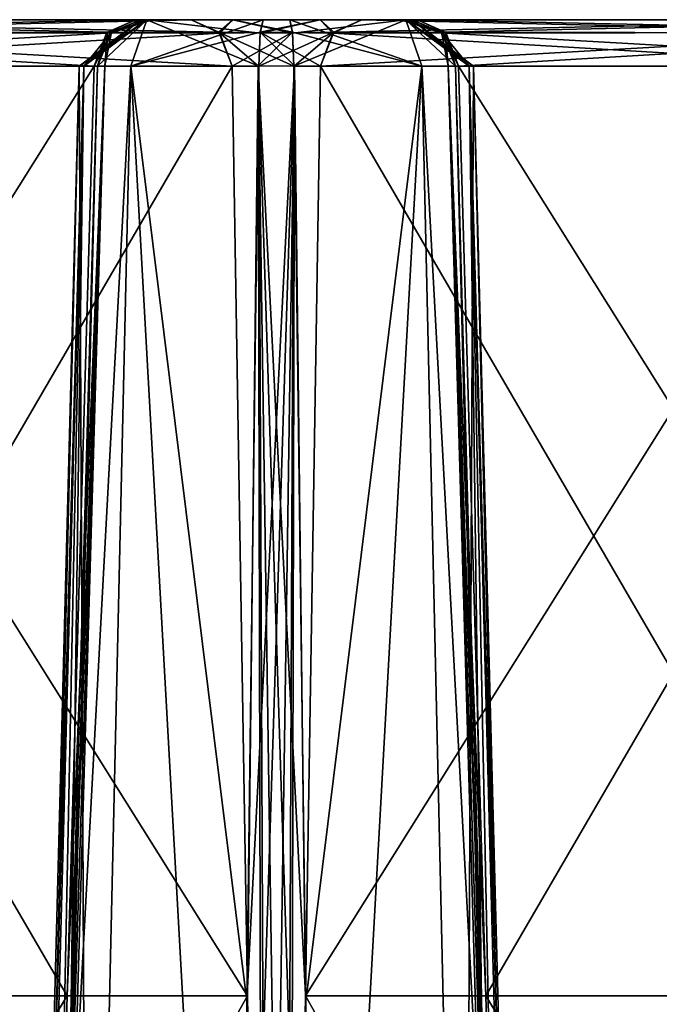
# Model space of a CAD drawing. Header units: inches. Extents: x -9.1 to 9.1, y -1.6 to 4.3.
# Tile 200 of 256: x -6.662 to -6.259, y 0.23 to 0.85. Entities that reach past the tile are written whole.
import ezdxf

# ---------------------------------------------------------------- set-up
doc = ezdxf.new("R2010")
doc.units = ezdxf.units.IN
doc.header["$LTSCALE"] = 65.185185
doc.header["$MEASUREMENT"] = 0
for name, color, linetype in [('2849', 7, 'CONTINUOUS'), ('7638', 7, 'CONTINUOUS'), ('7639', 7, 'CONTINUOUS'), ('7640', 7, 'CONTINUOUS'), ('7658', 7, 'CONTINUOUS'), ('7659', 7, 'CONTINUOUS'), ('7660', 7, 'CONTINUOUS'), ('7669', 7, 'CONTINUOUS'), ('7670', 7, 'CONTINUOUS'), ('7671', 7, 'CONTINUOUS'), ('7715', 7, 'CONTINUOUS'), ('7716', 7, 'CONTINUOUS'), ('7717', 7, 'CONTINUOUS'), ('7718', 7, 'CONTINUOUS'), ('7719', 7, 'CONTINUOUS'), ('7755', 7, 'CONTINUOUS'), ('7756', 7, 'CONTINUOUS'), ('7757', 7, 'CONTINUOUS'), ('7758', 7, 'CONTINUOUS'), ('7759', 7, 'CONTINUOUS'), ('7760', 7, 'CONTINUOUS'), ('7769', 7, 'CONTINUOUS'), ('7770', 7, 'CONTINUOUS'), ('7771', 7, 'CONTINUOUS'), ('7772', 7, 'CONTINUOUS'), ('7773', 7, 'CONTINUOUS'), ('7774', 7, 'CONTINUOUS'), ('7775', 7, 'CONTINUOUS'), ('7776', 7, 'CONTINUOUS'), ('7779', 7, 'CONTINUOUS'), ('8003', 7, 'CONTINUOUS'), ('8004', 7, 'CONTINUOUS'), ('8005', 7, 'CONTINUOUS'), ('8006', 7, 'CONTINUOUS'), ('8007', 7, 'CONTINUOUS'), ('8008', 7, 'CONTINUOUS'), ('8028', 7, 'CONTINUOUS'), ('8029', 7, 'CONTINUOUS'), ('8030', 7, 'CONTINUOUS'), ('8031', 7, 'CONTINUOUS'), ('8032', 7, 'CONTINUOUS')]:
    doc.layers.add(name, color=color, linetype=linetype)

msp = doc.modelspace()

# ---------------------------------------------------------------- linework, layer by layer
at = {"layer": '2849', "linetype": 'Continuous'}
for points in [[(-6.91124, 0.85, 2.55371), (-6.55374, 0.85, 1.93449), (-6.94626, 0.85, 2.53349), (-6.91124, 0.85, 2.55371)], [(-6.94626, 0.85, 2.53349), (-6.55374, 0.85, 1.93449), (-6.58876, 0.85, 1.91427), (-6.94626, 0.85, 2.53349)], [(-6.94626, 0.85, -2.53154), (-6.58876, 0.85, -1.91232), (-6.55374, 0.85, -1.93254), (-6.94626, 0.85, -2.53154)], [(-6.91124, 0.85, -2.55176), (-6.94626, 0.85, -2.53154), (-6.55374, 0.85, -1.93254), (-6.91124, 0.85, -2.55176)], [(-6.5275, 0.85, 1.90708), (-6.4916, 0.85, 1.89482), (-6.58876, 0.85, 1.91427), (-6.5275, 0.85, 1.90708)], [(-6.58876, 0.85, 1.91427), (-6.4916, 0.85, 1.89482), (-6.57814, 0.85, 1.87785), (-6.58876, 0.85, 1.91427)], [(-6.55374, 0.85, 1.93449), (-6.5275, 0.85, 1.90708), (-6.58876, 0.85, 1.91427), (-6.55374, 0.85, 1.93449)], [(-6.58876, 0.85, -1.91232), (-6.57814, 0.85, -1.8759), (-6.52751, 0.85, -1.90514), (-6.58876, 0.85, -1.91232)], [(-6.55374, 0.85, -1.93254), (-6.58876, 0.85, -1.91232), (-6.52751, 0.85, -1.90514), (-6.55374, 0.85, -1.93254)], [(-6.41844, 0.85, 1.84807), (-6.41453, 0.85, 1.76132), (-6.58547, 0.85, 1.84063), (-6.41844, 0.85, 1.84807)], [(-6.58547, 0.85, 1.84063), (-6.41453, 0.85, 1.76132), (-6.58156, 0.85, 1.75388), (-6.58547, 0.85, 1.84063)], [(-6.57814, 0.85, 1.87785), (-6.41844, 0.85, 1.84807), (-6.58547, 0.85, 1.84063), (-6.57814, 0.85, 1.87785)], [(-6.58547, 0.85, -1.83868), (-6.58156, 0.85, -1.75194), (-6.41453, 0.85, -1.75937), (-6.58547, 0.85, -1.83868)], [(-6.57814, 0.85, -1.8759), (-6.58547, 0.85, -1.83868), (-6.41844, 0.85, -1.84611), (-6.57814, 0.85, -1.8759)], [(-6.41844, 0.85, -1.84611), (-6.58547, 0.85, -1.83868), (-6.41453, 0.85, -1.75937), (-6.41844, 0.85, -1.84611)], [(-6.41453, 0.85, 1.76132), (-6.42186, 0.85, 1.7241), (-6.58156, 0.85, 1.75388), (-6.41453, 0.85, 1.76132)], [(-6.58156, 0.85, 1.75388), (-6.42186, 0.85, 1.7241), (-6.5084, 0.85, 1.70713), (-6.58156, 0.85, 1.75388)], [(-6.58156, 0.85, -1.75194), (-6.5084, 0.85, -1.70518), (-6.42186, 0.85, -1.72215), (-6.58156, 0.85, -1.75194)], [(-6.41453, 0.85, -1.75937), (-6.58156, 0.85, -1.75194), (-6.42186, 0.85, -1.72215), (-6.41453, 0.85, -1.75937)], [(-6.4916, 0.85, 1.89482), (-6.41844, 0.85, 1.84807), (-6.57814, 0.85, 1.87785), (-6.4916, 0.85, 1.89482)], [(-6.52751, 0.85, -1.90514), (-6.57814, 0.85, -1.8759), (-6.4916, 0.85, -1.89287), (-6.52751, 0.85, -1.90514)], [(-6.4916, 0.85, -1.89287), (-6.57814, 0.85, -1.8759), (-6.41844, 0.85, -1.84611), (-6.4916, 0.85, -1.89287)], [(-6.42186, 0.85, 1.7241), (-6.41124, 0.85, 1.68768), (-6.5084, 0.85, 1.70713), (-6.42186, 0.85, 1.7241)], [(-6.5084, 0.85, 1.70713), (-6.41124, 0.85, 1.68768), (-6.4725, 0.85, 1.69486), (-6.5084, 0.85, 1.70713)], [(-6.5084, 0.85, -1.70518), (-6.47249, 0.85, -1.69291), (-6.42186, 0.85, -1.72215), (-6.5084, 0.85, -1.70518)], [(-6.4725, 0.85, 1.69486), (-6.41124, 0.85, 1.68768), (-6.44626, 0.85, 1.66746), (-6.4725, 0.85, 1.69486)], [(-6.47249, 0.85, -1.69291), (-6.44626, 0.85, -1.66551), (-6.41124, 0.85, -1.68573), (-6.47249, 0.85, -1.69291)], [(-6.42186, 0.85, -1.72215), (-6.47249, 0.85, -1.69291), (-6.41124, 0.85, -1.68573), (-6.42186, 0.85, -1.72215)], [(-6.41124, 0.85, 1.68768), (-6.05374, 0.85, 1.06846), (-6.44626, 0.85, 1.66746), (-6.41124, 0.85, 1.68768)], [(-6.44626, 0.85, 1.66746), (-6.05374, 0.85, 1.06846), (-6.08876, 0.85, 1.04824), (-6.44626, 0.85, 1.66746)], [(-6.44626, 0.85, -1.66551), (-6.08876, 0.85, -1.04629), (-6.05374, 0.85, -1.06651), (-6.44626, 0.85, -1.66551)], [(-6.41124, 0.85, -1.68573), (-6.44626, 0.85, -1.66551), (-6.05374, 0.85, -1.06651), (-6.41124, 0.85, -1.68573)]]:
    msp.add_3dface(points, dxfattribs=at)
at = {"layer": '7638', "linetype": 'Continuous'}
for points in [[(-6.9644, 0.84148, 2.52301), (-6.94626, 0.85, 2.53349), (-6.60632, 0.84211, 1.90413), (-6.9644, 0.84148, 2.52301)], [(-6.94626, 0.85, 2.53349), (-6.58876, 0.85, 1.91427), (-6.60632, 0.84211, 1.90413), (-6.94626, 0.85, 2.53349)], [(-6.97224, 0.82079, 2.51849), (-6.9644, 0.84148, 2.52301), (-6.61473, 0.82079, 1.89927), (-6.97224, 0.82079, 2.51849)], [(-6.61473, 0.82079, 1.89927), (-6.9644, 0.84148, 2.52301), (-6.60632, 0.84211, 1.90413), (-6.61473, 0.82079, 1.89927)]]:
    msp.add_3dface(points, dxfattribs=at)
at = {"layer": '7639', "linetype": 'Continuous'}
for points in [[(-6.98173, 0.2357, 2.50429), (-6.97224, 0.82079, 2.51849), (-6.63178, 0.2357, 1.89815), (-6.98173, 0.2357, 2.50429)], [(-6.97224, 0.82079, 2.51849), (-6.61473, 0.82079, 1.89927), (-6.63178, 0.2357, 1.89815), (-6.97224, 0.82079, 2.51849)], [(-6.99131, -0.355, 2.48995), (-6.98173, 0.2357, 2.50429), (-6.64898, -0.355, 1.89702), (-6.99131, -0.355, 2.48995)], [(-6.64898, -0.355, 1.89702), (-6.98173, 0.2357, 2.50429), (-6.63178, 0.2357, 1.89815), (-6.64898, -0.355, 1.89702)]]:
    msp.add_3dface(points, dxfattribs=at)
at = {"layer": '7640', "linetype": 'Continuous'}
for points in [[(-6.47224, 0.82079, 1.65247), (-6.13178, 0.2357, 1.03213), (-6.48173, 0.2357, 1.63826), (-6.47224, 0.82079, 1.65247)], [(-6.11473, 0.82079, 1.03325), (-6.13178, 0.2357, 1.03213), (-6.47224, 0.82079, 1.65247), (-6.11473, 0.82079, 1.03325)], [(-6.14898, -0.355, 1.031), (-6.49131, -0.355, 1.62393), (-6.48173, 0.2357, 1.63826), (-6.14898, -0.355, 1.031)], [(-6.13178, 0.2357, 1.03213), (-6.14898, -0.355, 1.031), (-6.48173, 0.2357, 1.63826), (-6.13178, 0.2357, 1.03213)]]:
    msp.add_3dface(points, dxfattribs=at)
at = {"layer": '7658', "linetype": 'Continuous'}
for points in [[(-6.39368, 0.84211, 1.69782), (-6.05374, 0.85, 1.06846), (-6.41124, 0.85, 1.68768), (-6.39368, 0.84211, 1.69782)], [(-6.0356, 0.84148, 1.07893), (-6.05374, 0.85, 1.06846), (-6.39368, 0.84211, 1.69782), (-6.0356, 0.84148, 1.07893)], [(-6.38527, 0.82079, 1.70268), (-6.0356, 0.84148, 1.07893), (-6.39368, 0.84211, 1.69782), (-6.38527, 0.82079, 1.70268)], [(-6.02776, 0.82079, 1.08346), (-6.0356, 0.84148, 1.07893), (-6.38527, 0.82079, 1.70268), (-6.02776, 0.82079, 1.08346)]]:
    msp.add_3dface(points, dxfattribs=at)
at = {"layer": '7659', "linetype": 'Continuous'}
for points in [[(-6.02776, 0.82079, 1.08346), (-6.38527, 0.82079, 1.70268), (-6.36822, 0.2357, 1.7038), (-6.02776, 0.82079, 1.08346)], [(-6.01827, 0.2357, 1.09766), (-6.02776, 0.82079, 1.08346), (-6.36822, 0.2357, 1.7038), (-6.01827, 0.2357, 1.09766)], [(-6.35102, -0.355, 1.70493), (-6.01827, 0.2357, 1.09766), (-6.36822, 0.2357, 1.7038), (-6.35102, -0.355, 1.70493)], [(-6.35102, -0.355, 1.70493), (-6.00869, -0.355, 1.112), (-6.01827, 0.2357, 1.09766), (-6.35102, -0.355, 1.70493)]]:
    msp.add_3dface(points, dxfattribs=at)
at = {"layer": '7660', "linetype": 'Continuous'}
for points in [[(-6.52776, 0.82079, 1.94948), (-6.88527, 0.82079, 2.5687), (-6.86822, 0.2357, 2.56982), (-6.52776, 0.82079, 1.94948)], [(-6.51827, 0.2357, 1.96368), (-6.52776, 0.82079, 1.94948), (-6.86822, 0.2357, 2.56982), (-6.51827, 0.2357, 1.96368)], [(-6.85102, -0.355, 2.57095), (-6.51827, 0.2357, 1.96368), (-6.86822, 0.2357, 2.56982), (-6.85102, -0.355, 2.57095)], [(-6.85102, -0.355, 2.57095), (-6.50869, -0.355, 1.97802), (-6.51827, 0.2357, 1.96368), (-6.85102, -0.355, 2.57095)]]:
    msp.add_3dface(points, dxfattribs=at)
at = {"layer": '7669', "linetype": 'Continuous'}
for points in [[(-6.50603, -0.3552, 1.63994), (-6.52616, -0.355, 1.6482), (-6.48862, 0.82088, 1.66961), (-6.50603, -0.3552, 1.63994)], [(-6.48862, 0.82088, 1.66961), (-6.52616, -0.355, 1.6482), (-6.51864, 0.2322, 1.6626), (-6.48862, 0.82088, 1.66961)], [(-6.51107, 0.82079, 1.67726), (-6.48862, 0.82088, 1.66961), (-6.51864, 0.2322, 1.6626), (-6.51107, 0.82079, 1.67726)], [(-6.49131, -0.355, 1.62393), (-6.50603, -0.3552, 1.63994), (-6.48862, 0.82088, 1.66961), (-6.49131, -0.355, 1.62393)], [(-6.49131, -0.355, 1.62393), (-6.48862, 0.82088, 1.66961), (-6.48173, 0.2357, 1.63826), (-6.49131, -0.355, 1.62393)], [(-6.47224, 0.82079, 1.65247), (-6.48173, 0.2357, 1.63826), (-6.48862, 0.82088, 1.66961), (-6.47224, 0.82079, 1.65247)]]:
    msp.add_3dface(points, dxfattribs=at)
at = {"layer": '7670', "linetype": 'Continuous'}
for points in [[(-6.5084, 0.85, 1.70713), (-6.4725, 0.85, 1.69486), (-6.5102, 0.84211, 1.68693), (-6.5084, 0.85, 1.70713)], [(-6.4725, 0.85, 1.69486), (-6.4644, 0.84148, 1.65699), (-6.5102, 0.84211, 1.68693), (-6.4725, 0.85, 1.69486)], [(-6.4725, 0.85, 1.69486), (-6.44626, 0.85, 1.66746), (-6.4644, 0.84148, 1.65699), (-6.4725, 0.85, 1.69486)], [(-6.48862, 0.82088, 1.66961), (-6.51107, 0.82079, 1.67726), (-6.5102, 0.84211, 1.68693), (-6.48862, 0.82088, 1.66961)], [(-6.4644, 0.84148, 1.65699), (-6.47224, 0.82079, 1.65247), (-6.5102, 0.84211, 1.68693), (-6.4644, 0.84148, 1.65699)], [(-6.47224, 0.82079, 1.65247), (-6.48862, 0.82088, 1.66961), (-6.5102, 0.84211, 1.68693), (-6.47224, 0.82079, 1.65247)]]:
    msp.add_3dface(points, dxfattribs=at)
at = {"layer": '7671', "linetype": 'Continuous'}
for points in [[(-6.44626, 0.85, 1.66746), (-6.10632, 0.84211, 1.0381), (-6.4644, 0.84148, 1.65699), (-6.44626, 0.85, 1.66746)], [(-6.44626, 0.85, 1.66746), (-6.08876, 0.85, 1.04824), (-6.10632, 0.84211, 1.0381), (-6.44626, 0.85, 1.66746)], [(-6.11473, 0.82079, 1.03325), (-6.47224, 0.82079, 1.65247), (-6.4644, 0.84148, 1.65699), (-6.11473, 0.82079, 1.03325)], [(-6.10632, 0.84211, 1.0381), (-6.11473, 0.82079, 1.03325), (-6.4644, 0.84148, 1.65699), (-6.10632, 0.84211, 1.0381)]]:
    msp.add_3dface(points, dxfattribs=at)
at = {"layer": '7715', "linetype": 'Continuous'}
for points in [[(-6.86822, 0.2357, -2.56787), (-6.88527, 0.82079, -2.56675), (-6.51827, 0.2357, -1.96174), (-6.86822, 0.2357, -2.56787)], [(-6.88527, 0.82079, -2.56675), (-6.52776, 0.82079, -1.94753), (-6.51827, 0.2357, -1.96174), (-6.88527, 0.82079, -2.56675)], [(-6.85102, -0.355, -2.569), (-6.86822, 0.2357, -2.56787), (-6.50869, -0.355, -1.97607), (-6.85102, -0.355, -2.569)], [(-6.50869, -0.355, -1.97607), (-6.86822, 0.2357, -2.56787), (-6.51827, 0.2357, -1.96174), (-6.50869, -0.355, -1.97607)]]:
    msp.add_3dface(points, dxfattribs=at)
at = {"layer": '7716', "linetype": 'Continuous'}
for points in [[(-6.02776, 0.82079, -1.08151), (-6.01827, 0.2357, -1.09571), (-6.38527, 0.82079, -1.70073), (-6.02776, 0.82079, -1.08151)], [(-6.38527, 0.82079, -1.70073), (-6.01827, 0.2357, -1.09571), (-6.36822, 0.2357, -1.70185), (-6.38527, 0.82079, -1.70073)], [(-6.00869, -0.355, -1.11005), (-6.35102, -0.355, -1.70298), (-6.36822, 0.2357, -1.70185), (-6.00869, -0.355, -1.11005)], [(-6.01827, 0.2357, -1.09571), (-6.00869, -0.355, -1.11005), (-6.36822, 0.2357, -1.70185), (-6.01827, 0.2357, -1.09571)]]:
    msp.add_3dface(points, dxfattribs=at)
at = {"layer": '7717', "linetype": 'Continuous'}
for points in [[(-6.91124, 0.85, -2.55176), (-6.55374, 0.85, -1.93254), (-6.53617, 0.84211, -1.94268), (-6.91124, 0.85, -2.55176)], [(-6.8931, 0.84148, -2.56223), (-6.91124, 0.85, -2.55176), (-6.53617, 0.84211, -1.94268), (-6.8931, 0.84148, -2.56223)], [(-6.52776, 0.82079, -1.94753), (-6.8931, 0.84148, -2.56223), (-6.53617, 0.84211, -1.94268), (-6.52776, 0.82079, -1.94753)], [(-6.88527, 0.82079, -2.56675), (-6.8931, 0.84148, -2.56223), (-6.52776, 0.82079, -1.94753), (-6.88527, 0.82079, -2.56675)]]:
    msp.add_3dface(points, dxfattribs=at)
at = {"layer": '7718', "linetype": 'Continuous'}
for points in [[(-6.55374, 0.85, -1.93254), (-6.52751, 0.85, -1.90514), (-6.53617, 0.84211, -1.94268), (-6.55374, 0.85, -1.93254)], [(-6.53617, 0.84211, -1.94268), (-6.52751, 0.85, -1.90514), (-6.48974, 0.84148, -1.91373), (-6.53617, 0.84211, -1.94268)], [(-6.52751, 0.85, -1.90514), (-6.4916, 0.85, -1.89287), (-6.48974, 0.84148, -1.91373), (-6.52751, 0.85, -1.90514)], [(-6.52776, 0.82079, -1.94753), (-6.53617, 0.84211, -1.94268), (-6.51138, 0.82088, -1.93039), (-6.52776, 0.82079, -1.94753)], [(-6.48893, 0.82079, -1.92274), (-6.53617, 0.84211, -1.94268), (-6.48974, 0.84148, -1.91373), (-6.48893, 0.82079, -1.92274)], [(-6.53617, 0.84211, -1.94268), (-6.48893, 0.82079, -1.92274), (-6.51138, 0.82088, -1.93039), (-6.53617, 0.84211, -1.94268)]]:
    msp.add_3dface(points, dxfattribs=at)
at = {"layer": '7719', "linetype": 'Continuous'}
for points in [[(-6.51827, 0.2357, -1.96174), (-6.52776, 0.82079, -1.94753), (-6.51138, 0.82088, -1.93039), (-6.51827, 0.2357, -1.96174)], [(-6.50869, -0.355, -1.97607), (-6.51827, 0.2357, -1.96174), (-6.51138, 0.82088, -1.93039), (-6.50869, -0.355, -1.97607)], [(-6.49397, -0.3552, -1.96006), (-6.50869, -0.355, -1.97607), (-6.51138, 0.82088, -1.93039), (-6.49397, -0.3552, -1.96006)], [(-6.48893, 0.82079, -1.92274), (-6.49397, -0.3552, -1.96006), (-6.51138, 0.82088, -1.93039), (-6.48893, 0.82079, -1.92274)], [(-6.49397, -0.3552, -1.96006), (-6.48893, 0.82079, -1.92274), (-6.48136, 0.2322, -1.9374), (-6.49397, -0.3552, -1.96006)], [(-6.47384, -0.355, -1.9518), (-6.49397, -0.3552, -1.96006), (-6.48136, 0.2322, -1.9374), (-6.47384, -0.355, -1.9518)]]:
    msp.add_3dface(points, dxfattribs=at)
at = {"layer": '7755', "linetype": 'Continuous'}
for points in [[(-6.58876, 0.85, -1.91232), (-6.94626, 0.85, -2.53154), (-6.96383, 0.84211, -2.5214), (-6.58876, 0.85, -1.91232)], [(-6.58876, 0.85, -1.91232), (-6.96383, 0.84211, -2.5214), (-6.6069, 0.84148, -1.90185), (-6.58876, 0.85, -1.91232)], [(-6.96383, 0.84211, -2.5214), (-6.97224, 0.82079, -2.51654), (-6.6069, 0.84148, -1.90185), (-6.96383, 0.84211, -2.5214)], [(-6.97224, 0.82079, -2.51654), (-6.61473, 0.82079, -1.89732), (-6.6069, 0.84148, -1.90185), (-6.97224, 0.82079, -2.51654)]]:
    msp.add_3dface(points, dxfattribs=at)
at = {"layer": '7756', "linetype": 'Continuous'}
for points in [[(-6.47224, 0.82079, -1.65052), (-6.48173, 0.2357, -1.63632), (-6.11473, 0.82079, -1.0313), (-6.47224, 0.82079, -1.65052)], [(-6.11473, 0.82079, -1.0313), (-6.48173, 0.2357, -1.63632), (-6.13178, 0.2357, -1.03018), (-6.11473, 0.82079, -1.0313)], [(-6.49131, -0.355, -1.62198), (-6.14898, -0.355, -1.02905), (-6.13178, 0.2357, -1.03018), (-6.49131, -0.355, -1.62198)], [(-6.48173, 0.2357, -1.63632), (-6.49131, -0.355, -1.62198), (-6.13178, 0.2357, -1.03018), (-6.48173, 0.2357, -1.63632)]]:
    msp.add_3dface(points, dxfattribs=at)
at = {"layer": '7757', "linetype": 'Continuous'}
for points in [[(-6.97224, 0.82079, -2.51654), (-6.98173, 0.2357, -2.50234), (-6.61473, 0.82079, -1.89732), (-6.97224, 0.82079, -2.51654)], [(-6.61473, 0.82079, -1.89732), (-6.98173, 0.2357, -2.50234), (-6.63178, 0.2357, -1.8962), (-6.61473, 0.82079, -1.89732)], [(-6.99131, -0.355, -2.488), (-6.64898, -0.355, -1.89507), (-6.63178, 0.2357, -1.8962), (-6.99131, -0.355, -2.488)], [(-6.98173, 0.2357, -2.50234), (-6.99131, -0.355, -2.488), (-6.63178, 0.2357, -1.8962), (-6.98173, 0.2357, -2.50234)]]:
    msp.add_3dface(points, dxfattribs=at)
at = {"layer": '7758', "linetype": 'Continuous'}
for points in [[(-6.08876, 0.85, -1.04629), (-6.44626, 0.85, -1.66551), (-6.46383, 0.84211, -1.65537), (-6.08876, 0.85, -1.04629)], [(-6.08876, 0.85, -1.04629), (-6.46383, 0.84211, -1.65537), (-6.1069, 0.84148, -1.03582), (-6.08876, 0.85, -1.04629)], [(-6.46383, 0.84211, -1.65537), (-6.47224, 0.82079, -1.65052), (-6.1069, 0.84148, -1.03582), (-6.46383, 0.84211, -1.65537)], [(-6.47224, 0.82079, -1.65052), (-6.11473, 0.82079, -1.0313), (-6.1069, 0.84148, -1.03582), (-6.47224, 0.82079, -1.65052)]]:
    msp.add_3dface(points, dxfattribs=at)
at = {"layer": '7759', "linetype": 'Continuous'}
for points in [[(-6.47249, 0.85, -1.69291), (-6.5084, 0.85, -1.70518), (-6.51026, 0.84148, -1.68432), (-6.47249, 0.85, -1.69291)], [(-6.47249, 0.85, -1.69291), (-6.51026, 0.84148, -1.68432), (-6.46383, 0.84211, -1.65537), (-6.47249, 0.85, -1.69291)], [(-6.44626, 0.85, -1.66551), (-6.47249, 0.85, -1.69291), (-6.46383, 0.84211, -1.65537), (-6.44626, 0.85, -1.66551)], [(-6.51026, 0.84148, -1.68432), (-6.51107, 0.82079, -1.67531), (-6.46383, 0.84211, -1.65537), (-6.51026, 0.84148, -1.68432)], [(-6.51107, 0.82079, -1.67531), (-6.48862, 0.82088, -1.66766), (-6.46383, 0.84211, -1.65537), (-6.51107, 0.82079, -1.67531)], [(-6.48862, 0.82088, -1.66766), (-6.47224, 0.82079, -1.65052), (-6.46383, 0.84211, -1.65537), (-6.48862, 0.82088, -1.66766)]]:
    msp.add_3dface(points, dxfattribs=at)
at = {"layer": '7760', "linetype": 'Continuous'}
for points in [[(-6.50603, -0.3552, -1.63799), (-6.51107, 0.82079, -1.67531), (-6.51864, 0.2322, -1.66065), (-6.50603, -0.3552, -1.63799)], [(-6.51107, 0.82079, -1.67531), (-6.50603, -0.3552, -1.63799), (-6.48862, 0.82088, -1.66766), (-6.51107, 0.82079, -1.67531)], [(-6.50603, -0.3552, -1.63799), (-6.49131, -0.355, -1.62198), (-6.48862, 0.82088, -1.66766), (-6.50603, -0.3552, -1.63799)], [(-6.48862, 0.82088, -1.66766), (-6.49131, -0.355, -1.62198), (-6.48173, 0.2357, -1.63632), (-6.48862, 0.82088, -1.66766)], [(-6.47224, 0.82079, -1.65052), (-6.48862, 0.82088, -1.66766), (-6.48173, 0.2357, -1.63632), (-6.47224, 0.82079, -1.65052)], [(-6.52616, -0.355, -1.64625), (-6.50603, -0.3552, -1.63799), (-6.51864, 0.2322, -1.66065), (-6.52616, -0.355, -1.64625)]]:
    msp.add_3dface(points, dxfattribs=at)
at = {"layer": '7769', "linetype": 'Continuous'}
for points in [[(-6.64898, -0.355, -1.89507), (-6.64247, -0.3552, -1.87432), (-6.60808, 0.82088, -1.87456), (-6.64898, -0.355, -1.89507)], [(-6.64898, -0.355, -1.89507), (-6.60808, 0.82088, -1.87456), (-6.63178, 0.2357, -1.8962), (-6.64898, -0.355, -1.89507)], [(-6.64247, -0.3552, -1.87432), (-6.64539, -0.355, -1.85276), (-6.60808, 0.82088, -1.87456), (-6.64247, -0.3552, -1.87432)], [(-6.60808, 0.82088, -1.87456), (-6.64539, -0.355, -1.85276), (-6.62915, 0.2322, -1.85207), (-6.60808, 0.82088, -1.87456)], [(-6.61473, 0.82079, -1.89732), (-6.63178, 0.2357, -1.8962), (-6.60808, 0.82088, -1.87456), (-6.61473, 0.82079, -1.89732)], [(-6.61268, 0.82079, -1.8513), (-6.60808, 0.82088, -1.87456), (-6.62915, 0.2322, -1.85207), (-6.61268, 0.82079, -1.8513)]]:
    msp.add_3dface(points, dxfattribs=at)
at = {"layer": '7770', "linetype": 'Continuous'}
for points in [[(-6.57814, 0.85, -1.8759), (-6.58876, 0.85, -1.91232), (-6.6069, 0.84148, -1.90185), (-6.57814, 0.85, -1.8759)], [(-6.57814, 0.85, -1.8759), (-6.6069, 0.84148, -1.90185), (-6.60387, 0.84211, -1.84721), (-6.57814, 0.85, -1.8759)], [(-6.58547, 0.85, -1.83868), (-6.57814, 0.85, -1.8759), (-6.60387, 0.84211, -1.84721), (-6.58547, 0.85, -1.83868)], [(-6.6069, 0.84148, -1.90185), (-6.61473, 0.82079, -1.89732), (-6.60387, 0.84211, -1.84721), (-6.6069, 0.84148, -1.90185)], [(-6.60387, 0.84211, -1.84721), (-6.61473, 0.82079, -1.89732), (-6.60808, 0.82088, -1.87456), (-6.60387, 0.84211, -1.84721)], [(-6.61268, 0.82079, -1.8513), (-6.60387, 0.84211, -1.84721), (-6.60808, 0.82088, -1.87456), (-6.61268, 0.82079, -1.8513)]]:
    msp.add_3dface(points, dxfattribs=at)
at = {"layer": '7771', "linetype": 'Continuous'}
for points in [[(-6.58156, 0.85, -1.75194), (-6.58547, 0.85, -1.83868), (-6.62421, 0.82079, -1.79903), (-6.58156, 0.85, -1.75194)], [(-6.59166, 0.82079, -1.7152), (-6.58156, 0.85, -1.75194), (-6.62421, 0.82079, -1.79903), (-6.59166, 0.82079, -1.7152)], [(-6.62421, 0.82079, -1.79903), (-6.58547, 0.85, -1.83868), (-6.62129, 0.82079, -1.82579), (-6.62421, 0.82079, -1.79903)], [(-6.58547, 0.85, -1.83868), (-6.60387, 0.84211, -1.84721), (-6.62129, 0.82079, -1.82579), (-6.58547, 0.85, -1.83868)], [(-6.51107, 0.82079, -1.67531), (-6.58156, 0.85, -1.75194), (-6.59166, 0.82079, -1.7152), (-6.51107, 0.82079, -1.67531)], [(-6.5084, 0.85, -1.70518), (-6.58156, 0.85, -1.75194), (-6.51026, 0.84148, -1.68432), (-6.5084, 0.85, -1.70518)], [(-6.58156, 0.85, -1.75194), (-6.51107, 0.82079, -1.67531), (-6.51026, 0.84148, -1.68432), (-6.58156, 0.85, -1.75194)], [(-6.60387, 0.84211, -1.84721), (-6.61268, 0.82079, -1.8513), (-6.62129, 0.82079, -1.82579), (-6.60387, 0.84211, -1.84721)]]:
    msp.add_3dface(points, dxfattribs=at)
at = {"layer": '7772', "linetype": 'Continuous'}
for points in [[(-6.48893, 0.82079, -1.92274), (-6.40834, 0.82079, -1.88285), (-6.48136, 0.2322, -1.9374), (-6.48893, 0.82079, -1.92274)], [(-6.40834, 0.82079, -1.88285), (-6.47384, -0.355, -1.9518), (-6.48136, 0.2322, -1.9374), (-6.40834, 0.82079, -1.88285)], [(-6.38151, -0.355, -1.89895), (-6.47384, -0.355, -1.9518), (-6.40834, 0.82079, -1.88285), (-6.38151, -0.355, -1.89895)], [(-6.38151, -0.355, -1.89895), (-6.40834, 0.82079, -1.88285), (-6.37579, 0.82079, -1.79903), (-6.38151, -0.355, -1.89895)], [(-6.38732, 0.82079, -1.74675), (-6.37085, 0.2322, -1.74598), (-6.37871, 0.82079, -1.77226), (-6.38732, 0.82079, -1.74675)], [(-6.345, -0.355, -1.79903), (-6.38151, -0.355, -1.89895), (-6.37579, 0.82079, -1.79903), (-6.345, -0.355, -1.79903)], [(-6.35461, -0.355, -1.74529), (-6.34742, -0.355, -1.77173), (-6.37871, 0.82079, -1.77226), (-6.35461, -0.355, -1.74529)], [(-6.37085, 0.2322, -1.74598), (-6.35461, -0.355, -1.74529), (-6.37871, 0.82079, -1.77226), (-6.37085, 0.2322, -1.74598)], [(-6.34742, -0.355, -1.77173), (-6.345, -0.355, -1.79903), (-6.37871, 0.82079, -1.77226), (-6.34742, -0.355, -1.77173)], [(-6.345, -0.355, -1.79903), (-6.37579, 0.82079, -1.79903), (-6.37871, 0.82079, -1.77226), (-6.345, -0.355, -1.79903)]]:
    msp.add_3dface(points, dxfattribs=at)
at = {"layer": '7773', "linetype": 'Continuous'}
for points in [[(-6.65258, -0.355, -1.82632), (-6.655, -0.355, -1.79903), (-6.62129, 0.82079, -1.82579), (-6.65258, -0.355, -1.82632)], [(-6.655, -0.355, -1.79903), (-6.61849, -0.355, -1.6991), (-6.62421, 0.82079, -1.79903), (-6.655, -0.355, -1.79903)], [(-6.655, -0.355, -1.79903), (-6.62421, 0.82079, -1.79903), (-6.62129, 0.82079, -1.82579), (-6.655, -0.355, -1.79903)], [(-6.64539, -0.355, -1.85276), (-6.65258, -0.355, -1.82632), (-6.62129, 0.82079, -1.82579), (-6.64539, -0.355, -1.85276)], [(-6.64539, -0.355, -1.85276), (-6.62129, 0.82079, -1.82579), (-6.62915, 0.2322, -1.85207), (-6.64539, -0.355, -1.85276)], [(-6.62129, 0.82079, -1.82579), (-6.61268, 0.82079, -1.8513), (-6.62915, 0.2322, -1.85207), (-6.62129, 0.82079, -1.82579)], [(-6.61849, -0.355, -1.6991), (-6.59166, 0.82079, -1.7152), (-6.62421, 0.82079, -1.79903), (-6.61849, -0.355, -1.6991)], [(-6.61849, -0.355, -1.6991), (-6.52616, -0.355, -1.64625), (-6.59166, 0.82079, -1.7152), (-6.61849, -0.355, -1.6991)], [(-6.59166, 0.82079, -1.7152), (-6.52616, -0.355, -1.64625), (-6.51864, 0.2322, -1.66065), (-6.59166, 0.82079, -1.7152)], [(-6.51107, 0.82079, -1.67531), (-6.59166, 0.82079, -1.7152), (-6.51864, 0.2322, -1.66065), (-6.51107, 0.82079, -1.67531)]]:
    msp.add_3dface(points, dxfattribs=at)
at = {"layer": '7774', "linetype": 'Continuous'}
for points in [[(-6.4916, 0.85, -1.89287), (-6.41844, 0.85, -1.84611), (-6.48974, 0.84148, -1.91373), (-6.4916, 0.85, -1.89287)], [(-6.41844, 0.85, -1.84611), (-6.48893, 0.82079, -1.92274), (-6.48974, 0.84148, -1.91373), (-6.41844, 0.85, -1.84611)], [(-6.48893, 0.82079, -1.92274), (-6.41844, 0.85, -1.84611), (-6.40834, 0.82079, -1.88285), (-6.48893, 0.82079, -1.92274)], [(-6.41844, 0.85, -1.84611), (-6.41453, 0.85, -1.75937), (-6.37579, 0.82079, -1.79903), (-6.41844, 0.85, -1.84611)], [(-6.40834, 0.82079, -1.88285), (-6.41844, 0.85, -1.84611), (-6.37579, 0.82079, -1.79903), (-6.40834, 0.82079, -1.88285)], [(-6.41453, 0.85, -1.75937), (-6.39613, 0.84211, -1.75084), (-6.37871, 0.82079, -1.77226), (-6.41453, 0.85, -1.75937)], [(-6.37579, 0.82079, -1.79903), (-6.41453, 0.85, -1.75937), (-6.37871, 0.82079, -1.77226), (-6.37579, 0.82079, -1.79903)], [(-6.39613, 0.84211, -1.75084), (-6.38732, 0.82079, -1.74675), (-6.37871, 0.82079, -1.77226), (-6.39613, 0.84211, -1.75084)]]:
    msp.add_3dface(points, dxfattribs=at)
at = {"layer": '7775', "linetype": 'Continuous'}
for points in [[(-6.41453, 0.85, -1.75937), (-6.42186, 0.85, -1.72215), (-6.39613, 0.84211, -1.75084), (-6.41453, 0.85, -1.75937)], [(-6.42186, 0.85, -1.72215), (-6.41124, 0.85, -1.68573), (-6.3931, 0.84148, -1.6962), (-6.42186, 0.85, -1.72215)], [(-6.42186, 0.85, -1.72215), (-6.3931, 0.84148, -1.6962), (-6.39613, 0.84211, -1.75084), (-6.42186, 0.85, -1.72215)], [(-6.3931, 0.84148, -1.6962), (-6.38527, 0.82079, -1.70073), (-6.39613, 0.84211, -1.75084), (-6.3931, 0.84148, -1.6962)], [(-6.38527, 0.82079, -1.70073), (-6.39192, 0.82088, -1.72349), (-6.39613, 0.84211, -1.75084), (-6.38527, 0.82079, -1.70073)], [(-6.39192, 0.82088, -1.72349), (-6.38732, 0.82079, -1.74675), (-6.39613, 0.84211, -1.75084), (-6.39192, 0.82088, -1.72349)]]:
    msp.add_3dface(points, dxfattribs=at)
at = {"layer": '7776', "linetype": 'Continuous'}
for points in [[(-6.35753, -0.3552, -1.72373), (-6.35461, -0.355, -1.74529), (-6.39192, 0.82088, -1.72349), (-6.35753, -0.3552, -1.72373)], [(-6.39192, 0.82088, -1.72349), (-6.35461, -0.355, -1.74529), (-6.37085, 0.2322, -1.74598), (-6.39192, 0.82088, -1.72349)], [(-6.35102, -0.355, -1.70298), (-6.35753, -0.3552, -1.72373), (-6.39192, 0.82088, -1.72349), (-6.35102, -0.355, -1.70298)], [(-6.35102, -0.355, -1.70298), (-6.39192, 0.82088, -1.72349), (-6.36822, 0.2357, -1.70185), (-6.35102, -0.355, -1.70298)], [(-6.38527, 0.82079, -1.70073), (-6.36822, 0.2357, -1.70185), (-6.39192, 0.82088, -1.72349), (-6.38527, 0.82079, -1.70073)], [(-6.38732, 0.82079, -1.74675), (-6.39192, 0.82088, -1.72349), (-6.37085, 0.2322, -1.74598), (-6.38732, 0.82079, -1.74675)]]:
    msp.add_3dface(points, dxfattribs=at)
at = {"layer": '7779', "linetype": 'Continuous'}
for points in [[(-6.41124, 0.85, -1.68573), (-6.05374, 0.85, -1.06651), (-6.03617, 0.84211, -1.07665), (-6.41124, 0.85, -1.68573)], [(-6.41124, 0.85, -1.68573), (-6.03617, 0.84211, -1.07665), (-6.3931, 0.84148, -1.6962), (-6.41124, 0.85, -1.68573)], [(-6.03617, 0.84211, -1.07665), (-6.02776, 0.82079, -1.08151), (-6.3931, 0.84148, -1.6962), (-6.03617, 0.84211, -1.07665)], [(-6.3931, 0.84148, -1.6962), (-6.02776, 0.82079, -1.08151), (-6.38527, 0.82079, -1.70073), (-6.3931, 0.84148, -1.6962)]]:
    msp.add_3dface(points, dxfattribs=at)
at = {"layer": '8003', "linetype": 'Continuous'}
for points in [[(-6.62129, 0.82079, 1.82774), (-6.58156, 0.85, 1.75388), (-6.62421, 0.82079, 1.80097), (-6.62129, 0.82079, 1.82774)], [(-6.62421, 0.82079, 1.80097), (-6.58156, 0.85, 1.75388), (-6.59166, 0.82079, 1.71715), (-6.62421, 0.82079, 1.80097)], [(-6.61268, 0.82079, 1.85325), (-6.58156, 0.85, 1.75388), (-6.62129, 0.82079, 1.82774), (-6.61268, 0.82079, 1.85325)], [(-6.58156, 0.85, 1.75388), (-6.61268, 0.82079, 1.85325), (-6.60447, 0.84148, 1.84944), (-6.58156, 0.85, 1.75388)], [(-6.58547, 0.85, 1.84063), (-6.58156, 0.85, 1.75388), (-6.60447, 0.84148, 1.84944), (-6.58547, 0.85, 1.84063)], [(-6.58156, 0.85, 1.75388), (-6.5084, 0.85, 1.70713), (-6.59166, 0.82079, 1.71715), (-6.58156, 0.85, 1.75388)], [(-6.5084, 0.85, 1.70713), (-6.5102, 0.84211, 1.68693), (-6.59166, 0.82079, 1.71715), (-6.5084, 0.85, 1.70713)], [(-6.5102, 0.84211, 1.68693), (-6.51107, 0.82079, 1.67726), (-6.59166, 0.82079, 1.71715), (-6.5102, 0.84211, 1.68693)]]:
    msp.add_3dface(points, dxfattribs=at)
at = {"layer": '8004', "linetype": 'Continuous'}
for points in [[(-6.48893, 0.82079, 1.92469), (-6.48136, 0.2322, 1.93935), (-6.40834, 0.82079, 1.8848), (-6.48893, 0.82079, 1.92469)], [(-6.48136, 0.2322, 1.93935), (-6.47384, -0.355, 1.95375), (-6.40834, 0.82079, 1.8848), (-6.48136, 0.2322, 1.93935)], [(-6.47384, -0.355, 1.95375), (-6.38151, -0.355, 1.9009), (-6.40834, 0.82079, 1.8848), (-6.47384, -0.355, 1.95375)], [(-6.38151, -0.355, 1.9009), (-6.345, -0.355, 1.80097), (-6.40834, 0.82079, 1.8848), (-6.38151, -0.355, 1.9009)], [(-6.345, -0.355, 1.80097), (-6.37579, 0.82079, 1.80097), (-6.40834, 0.82079, 1.8848), (-6.345, -0.355, 1.80097)], [(-6.37085, 0.2322, 1.74793), (-6.38732, 0.82079, 1.7487), (-6.37871, 0.82079, 1.77421), (-6.37085, 0.2322, 1.74793)], [(-6.34742, -0.355, 1.77368), (-6.35461, -0.355, 1.74724), (-6.37871, 0.82079, 1.77421), (-6.34742, -0.355, 1.77368)], [(-6.35461, -0.355, 1.74724), (-6.37085, 0.2322, 1.74793), (-6.37871, 0.82079, 1.77421), (-6.35461, -0.355, 1.74724)], [(-6.37579, 0.82079, 1.80097), (-6.34742, -0.355, 1.77368), (-6.37871, 0.82079, 1.77421), (-6.37579, 0.82079, 1.80097)], [(-6.345, -0.355, 1.80097), (-6.34742, -0.355, 1.77368), (-6.37579, 0.82079, 1.80097), (-6.345, -0.355, 1.80097)]]:
    msp.add_3dface(points, dxfattribs=at)
at = {"layer": '8005', "linetype": 'Continuous'}
for points in [[(-6.61849, -0.355, 1.70105), (-6.655, -0.355, 1.80097), (-6.59166, 0.82079, 1.71715), (-6.61849, -0.355, 1.70105)], [(-6.655, -0.355, 1.80097), (-6.65258, -0.355, 1.82827), (-6.62421, 0.82079, 1.80097), (-6.655, -0.355, 1.80097)], [(-6.655, -0.355, 1.80097), (-6.62421, 0.82079, 1.80097), (-6.59166, 0.82079, 1.71715), (-6.655, -0.355, 1.80097)], [(-6.65258, -0.355, 1.82827), (-6.64539, -0.355, 1.85471), (-6.62129, 0.82079, 1.82774), (-6.65258, -0.355, 1.82827)], [(-6.65258, -0.355, 1.82827), (-6.62129, 0.82079, 1.82774), (-6.62421, 0.82079, 1.80097), (-6.65258, -0.355, 1.82827)], [(-6.62129, 0.82079, 1.82774), (-6.64539, -0.355, 1.85471), (-6.62915, 0.2322, 1.85402), (-6.62129, 0.82079, 1.82774)], [(-6.61268, 0.82079, 1.85325), (-6.62129, 0.82079, 1.82774), (-6.62915, 0.2322, 1.85402), (-6.61268, 0.82079, 1.85325)], [(-6.52616, -0.355, 1.6482), (-6.61849, -0.355, 1.70105), (-6.59166, 0.82079, 1.71715), (-6.52616, -0.355, 1.6482)], [(-6.51864, 0.2322, 1.6626), (-6.52616, -0.355, 1.6482), (-6.59166, 0.82079, 1.71715), (-6.51864, 0.2322, 1.6626)], [(-6.51107, 0.82079, 1.67726), (-6.51864, 0.2322, 1.6626), (-6.59166, 0.82079, 1.71715), (-6.51107, 0.82079, 1.67726)]]:
    msp.add_3dface(points, dxfattribs=at)
at = {"layer": '8006', "linetype": 'Continuous'}
for points in [[(-6.4898, 0.84211, 1.91502), (-6.40834, 0.82079, 1.8848), (-6.4916, 0.85, 1.89482), (-6.4898, 0.84211, 1.91502)], [(-6.4916, 0.85, 1.89482), (-6.40834, 0.82079, 1.8848), (-6.41844, 0.85, 1.84807), (-6.4916, 0.85, 1.89482)], [(-6.38732, 0.82079, 1.7487), (-6.39553, 0.84148, 1.75251), (-6.41844, 0.85, 1.84807), (-6.38732, 0.82079, 1.7487)], [(-6.37871, 0.82079, 1.77421), (-6.38732, 0.82079, 1.7487), (-6.41844, 0.85, 1.84807), (-6.37871, 0.82079, 1.77421)], [(-6.39553, 0.84148, 1.75251), (-6.41453, 0.85, 1.76132), (-6.41844, 0.85, 1.84807), (-6.39553, 0.84148, 1.75251)], [(-6.37579, 0.82079, 1.80097), (-6.37871, 0.82079, 1.77421), (-6.41844, 0.85, 1.84807), (-6.37579, 0.82079, 1.80097)], [(-6.40834, 0.82079, 1.8848), (-6.37579, 0.82079, 1.80097), (-6.41844, 0.85, 1.84807), (-6.40834, 0.82079, 1.8848)], [(-6.48893, 0.82079, 1.92469), (-6.40834, 0.82079, 1.8848), (-6.4898, 0.84211, 1.91502), (-6.48893, 0.82079, 1.92469)]]:
    msp.add_3dface(points, dxfattribs=at)
at = {"layer": '8007', "linetype": 'Continuous'}
for points in [[(-6.55374, 0.85, 1.93449), (-6.5356, 0.84148, 1.94496), (-6.5275, 0.85, 1.90708), (-6.55374, 0.85, 1.93449)], [(-6.5356, 0.84148, 1.94496), (-6.4898, 0.84211, 1.91502), (-6.5275, 0.85, 1.90708), (-6.5356, 0.84148, 1.94496)], [(-6.4898, 0.84211, 1.91502), (-6.4916, 0.85, 1.89482), (-6.5275, 0.85, 1.90708), (-6.4898, 0.84211, 1.91502)], [(-6.52776, 0.82079, 1.94948), (-6.4898, 0.84211, 1.91502), (-6.5356, 0.84148, 1.94496), (-6.52776, 0.82079, 1.94948)], [(-6.4898, 0.84211, 1.91502), (-6.52776, 0.82079, 1.94948), (-6.51138, 0.82088, 1.93234), (-6.4898, 0.84211, 1.91502)], [(-6.48893, 0.82079, 1.92469), (-6.4898, 0.84211, 1.91502), (-6.51138, 0.82088, 1.93234), (-6.48893, 0.82079, 1.92469)]]:
    msp.add_3dface(points, dxfattribs=at)
at = {"layer": '8008', "linetype": 'Continuous'}
for points in [[(-6.52776, 0.82079, 1.94948), (-6.51827, 0.2357, 1.96368), (-6.51138, 0.82088, 1.93234), (-6.52776, 0.82079, 1.94948)], [(-6.50869, -0.355, 1.97802), (-6.51138, 0.82088, 1.93234), (-6.51827, 0.2357, 1.96368), (-6.50869, -0.355, 1.97802)], [(-6.49397, -0.3552, 1.96201), (-6.47384, -0.355, 1.95375), (-6.51138, 0.82088, 1.93234), (-6.49397, -0.3552, 1.96201)], [(-6.47384, -0.355, 1.95375), (-6.48136, 0.2322, 1.93935), (-6.51138, 0.82088, 1.93234), (-6.47384, -0.355, 1.95375)], [(-6.50869, -0.355, 1.97802), (-6.49397, -0.3552, 1.96201), (-6.51138, 0.82088, 1.93234), (-6.50869, -0.355, 1.97802)], [(-6.48136, 0.2322, 1.93935), (-6.48893, 0.82079, 1.92469), (-6.51138, 0.82088, 1.93234), (-6.48136, 0.2322, 1.93935)]]:
    msp.add_3dface(points, dxfattribs=at)
at = {"layer": '8028', "linetype": 'Continuous'}
for points in [[(-6.89368, 0.84211, 2.56385), (-6.55374, 0.85, 1.93449), (-6.91124, 0.85, 2.55371), (-6.89368, 0.84211, 2.56385)], [(-6.5356, 0.84148, 1.94496), (-6.55374, 0.85, 1.93449), (-6.89368, 0.84211, 2.56385), (-6.5356, 0.84148, 1.94496)], [(-6.88527, 0.82079, 2.5687), (-6.5356, 0.84148, 1.94496), (-6.89368, 0.84211, 2.56385), (-6.88527, 0.82079, 2.5687)], [(-6.52776, 0.82079, 1.94948), (-6.5356, 0.84148, 1.94496), (-6.88527, 0.82079, 2.5687), (-6.52776, 0.82079, 1.94948)]]:
    msp.add_3dface(points, dxfattribs=at)
at = {"layer": '8029', "linetype": 'Continuous'}
for points in [[(-6.39368, 0.84211, 1.69782), (-6.41124, 0.85, 1.68768), (-6.42186, 0.85, 1.7241), (-6.39368, 0.84211, 1.69782)], [(-6.39553, 0.84148, 1.75251), (-6.39368, 0.84211, 1.69782), (-6.42186, 0.85, 1.7241), (-6.39553, 0.84148, 1.75251)], [(-6.41453, 0.85, 1.76132), (-6.39553, 0.84148, 1.75251), (-6.42186, 0.85, 1.7241), (-6.41453, 0.85, 1.76132)], [(-6.38732, 0.82079, 1.7487), (-6.39368, 0.84211, 1.69782), (-6.39553, 0.84148, 1.75251), (-6.38732, 0.82079, 1.7487)], [(-6.38527, 0.82079, 1.70268), (-6.39368, 0.84211, 1.69782), (-6.39192, 0.82088, 1.72544), (-6.38527, 0.82079, 1.70268)], [(-6.39368, 0.84211, 1.69782), (-6.38732, 0.82079, 1.7487), (-6.39192, 0.82088, 1.72544), (-6.39368, 0.84211, 1.69782)]]:
    msp.add_3dface(points, dxfattribs=at)
at = {"layer": '8030', "linetype": 'Continuous'}
for points in [[(-6.35753, -0.3552, 1.72568), (-6.35102, -0.355, 1.70493), (-6.39192, 0.82088, 1.72544), (-6.35753, -0.3552, 1.72568)], [(-6.35102, -0.355, 1.70493), (-6.36822, 0.2357, 1.7038), (-6.39192, 0.82088, 1.72544), (-6.35102, -0.355, 1.70493)], [(-6.38732, 0.82079, 1.7487), (-6.35753, -0.3552, 1.72568), (-6.39192, 0.82088, 1.72544), (-6.38732, 0.82079, 1.7487)], [(-6.36822, 0.2357, 1.7038), (-6.38527, 0.82079, 1.70268), (-6.39192, 0.82088, 1.72544), (-6.36822, 0.2357, 1.7038)], [(-6.35753, -0.3552, 1.72568), (-6.38732, 0.82079, 1.7487), (-6.37085, 0.2322, 1.74793), (-6.35753, -0.3552, 1.72568)], [(-6.35461, -0.355, 1.74724), (-6.35753, -0.3552, 1.72568), (-6.37085, 0.2322, 1.74793), (-6.35461, -0.355, 1.74724)]]:
    msp.add_3dface(points, dxfattribs=at)
at = {"layer": '8031', "linetype": 'Continuous'}
for points in [[(-6.64898, -0.355, 1.89702), (-6.63178, 0.2357, 1.89815), (-6.60808, 0.82088, 1.87651), (-6.64898, -0.355, 1.89702)], [(-6.64247, -0.3552, 1.87627), (-6.64898, -0.355, 1.89702), (-6.60808, 0.82088, 1.87651), (-6.64247, -0.3552, 1.87627)], [(-6.61268, 0.82079, 1.85325), (-6.64247, -0.3552, 1.87627), (-6.60808, 0.82088, 1.87651), (-6.61268, 0.82079, 1.85325)], [(-6.64247, -0.3552, 1.87627), (-6.61268, 0.82079, 1.85325), (-6.62915, 0.2322, 1.85402), (-6.64247, -0.3552, 1.87627)], [(-6.63178, 0.2357, 1.89815), (-6.61473, 0.82079, 1.89927), (-6.60808, 0.82088, 1.87651), (-6.63178, 0.2357, 1.89815)], [(-6.64539, -0.355, 1.85471), (-6.64247, -0.3552, 1.87627), (-6.62915, 0.2322, 1.85402), (-6.64539, -0.355, 1.85471)]]:
    msp.add_3dface(points, dxfattribs=at)
at = {"layer": '8032', "linetype": 'Continuous'}
for points in [[(-6.58876, 0.85, 1.91427), (-6.57814, 0.85, 1.87785), (-6.60632, 0.84211, 1.90413), (-6.58876, 0.85, 1.91427)], [(-6.60632, 0.84211, 1.90413), (-6.57814, 0.85, 1.87785), (-6.60447, 0.84148, 1.84944), (-6.60632, 0.84211, 1.90413)], [(-6.57814, 0.85, 1.87785), (-6.58547, 0.85, 1.84063), (-6.60447, 0.84148, 1.84944), (-6.57814, 0.85, 1.87785)], [(-6.61473, 0.82079, 1.89927), (-6.60632, 0.84211, 1.90413), (-6.60808, 0.82088, 1.87651), (-6.61473, 0.82079, 1.89927)], [(-6.61268, 0.82079, 1.85325), (-6.60632, 0.84211, 1.90413), (-6.60447, 0.84148, 1.84944), (-6.61268, 0.82079, 1.85325)], [(-6.60632, 0.84211, 1.90413), (-6.61268, 0.82079, 1.85325), (-6.60808, 0.82088, 1.87651), (-6.60632, 0.84211, 1.90413)]]:
    msp.add_3dface(points, dxfattribs=at)

doc.saveas('drawing.dxf')
